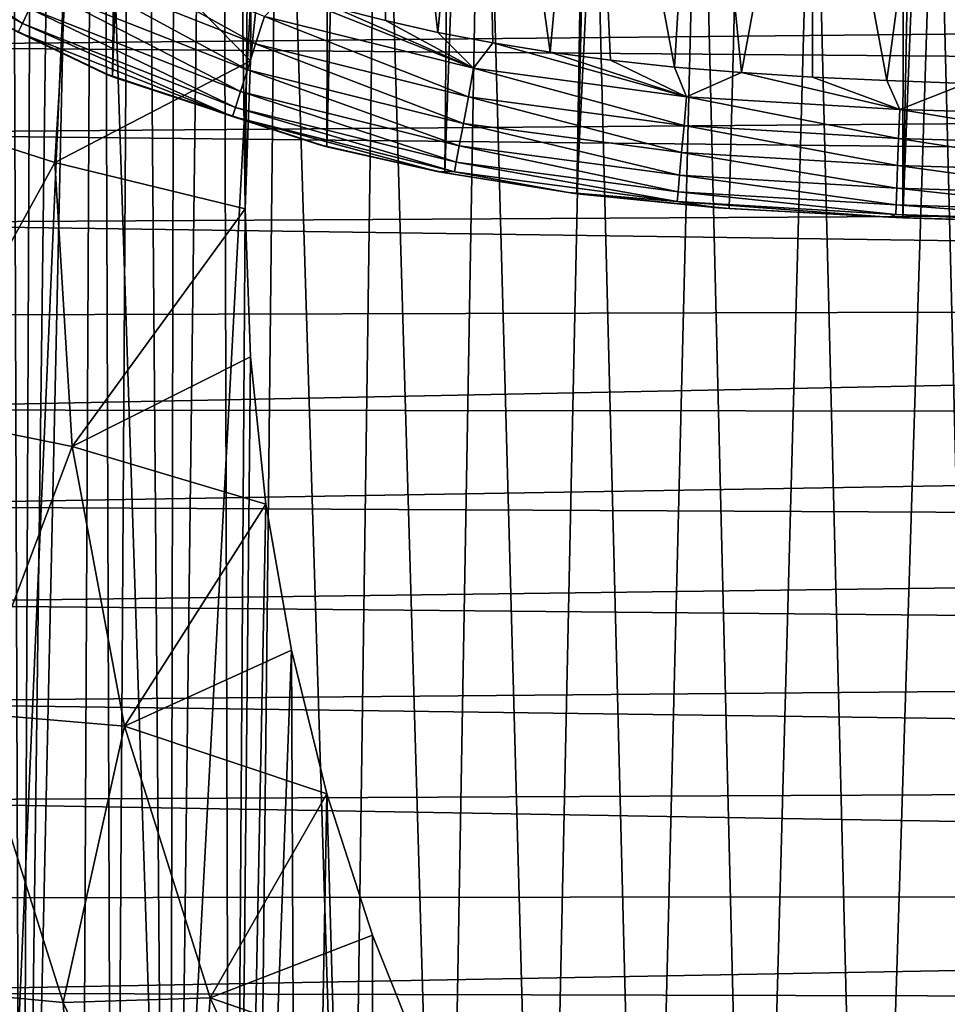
# Model space of a CAD drawing. Header units: metres. Extents: x -26 to 26, y -167 to 32.
# Tile 171 of 237: x -18 to -11, y -31 to -24. Entities that reach past the tile are written whole.
import ezdxf

# ---------------------------------------------------------------- set-up
doc = ezdxf.new("R2010")
doc.units = ezdxf.units.M
doc.layers.add('solid_12_411_043_XXX', color=7, linetype='CONTINUOUS')

msp = doc.modelspace()

# ---------------------------------------------------------------- linework, layer by layer
at = {"layer": 'solid_12_411_043_XXX'}
for points in [[(-13.695463, -25.25168, 4.15028), (-12.866261, 25.661194, 4.15028), (-11.237365, 25.75036, 4.15028)], [(-12.57998, -25.360714, 4.15028), (-13.695463, -25.25168, 4.15028), (-11.237365, 25.75036, 4.15028)], [(-11.30752, -25.427698, 4.15028), (-12.57998, -25.360714, 4.15028), (-11.237365, 25.75036, 4.15028)], [(-11.30752, -25.427698, 4.15028), (-11.237365, 25.75036, 4.15028), (-10.307852, 25.761133, 4.15028)], [(-11.30752, -25.427698, 4.15028), (-10.307852, 25.761133, 4.15028), (-9.30893, 25.755497, 4.15028)], [(-9.892147, -25.471684, 4.15028), (-11.30752, -25.427698, 4.15028), (-9.30893, 25.755497, 4.15028)], [(-14.66374, -25.099863, 4.15028), (-14.209241, 25.476089, 4.15028), (-12.866261, 25.661194, 4.15028)], [(-13.695463, -25.25168, 4.15028), (-14.66374, -25.099863, 4.15028), (-12.866261, 25.661194, 4.15028)], [(-15.526567, -24.908165, 4.15028), (-15.384979, 25.202627, 4.15028), (-14.209241, 25.476089, 4.15028)], [(-14.66374, -25.099863, 4.15028), (-15.526567, -24.908165, 4.15028), (-14.209241, 25.476089, 4.15028)], [(-17.096178, -24.39509, 4.15028), (-16.489796, 24.834045, 4.15028), (-15.384979, 25.202627, 4.15028)], [(-15.526567, -24.908165, 4.15028), (-17.096178, -24.39509, 4.15028), (-15.384979, 25.202627, 4.15028)], [(-17.096178, -24.39509, 4.15028), (-18.581423, -23.682077, 4.15028), (-16.489796, 24.834045, 4.15028)], [(-16.12389, -25.362429, 152.988113), (-16.313255, -10.382973, 155.629395), (-15.981885, -10.021437, 155.693146)], [(-16.086296, -24.278801, 153.179199), (-16.12389, -25.362429, 152.988113), (-15.981885, -10.021437, 155.693146)], [(-15.973703, -23.200268, 153.36937), (-16.086296, -24.278801, 153.179199), (-15.981885, -10.021437, 155.693146)], [(-16.682123, -39.83923, 150.435471), (-16.624826, -10.760327, 155.562866), (-16.313255, -10.382973, 155.629395)], [(-16.226627, -40.397282, 150.337067), (-16.682123, -39.83923, 150.435471), (-16.313255, -10.382973, 155.629395)], [(-16.12389, -25.362429, 152.988113), (-16.226627, -40.397282, 150.337067), (-16.313255, -10.382973, 155.629395)], [(-16.682123, -39.83923, 150.435471), (-16.915567, -11.152116, 155.493774), (-16.624826, -10.760327, 155.562866)], [(-17.092468, -39.252613, 150.53891), (-17.184464, -11.556762, 155.422424), (-16.915567, -11.152116, 155.493774)], [(-16.682123, -39.83923, 150.435471), (-17.092468, -39.252613, 150.53891), (-16.915567, -11.152116, 155.493774)], [(-17.765972, -38.015427, 150.75705), (-17.429852, -11.971357, 155.349319), (-17.184464, -11.556762, 155.422424)], [(-17.092468, -39.252613, 150.53891), (-17.765972, -38.015427, 150.75705), (-17.184464, -11.556762, 155.422424)], [(-17.765972, -38.015427, 150.75705), (-17.652048, -12.395618, 155.274521), (-17.429852, -11.971357, 155.349319)], [(-17.765972, -38.015427, 150.75705), (-17.854168, -12.835617, 155.19693), (-17.652048, -12.395618, 155.274521)], [(-17.765972, -38.015427, 150.75705), (-18.037853, -37.34539, 150.875198), (-17.854168, -12.835617, 155.19693)], [(-17.905622, -34.227837, 100.249496), (-18.455492, -17.567003, 9.150281), (-17.239155, -18.794518, 9.150281)], [(-17.905622, -34.227837, 100.249496), (-17.239155, -18.794518, 9.150281), (-17.318079, -34.771019, 100.153717)], [(-17.318079, -34.771019, 100.153717), (-17.239155, -18.794518, 9.150281), (-16.696175, -35.275139, 100.064835)], [(-16.696175, -35.275139, 100.064835), (-17.239155, -18.794518, 9.150281), (-15.871117, -19.836535, 9.150281)], [(-16.696175, -35.275139, 100.064835), (-15.871117, -19.836535, 9.150281), (-16.043787, -35.737343, 99.98333)], [(-16.043787, -35.737343, 99.98333), (-15.871117, -19.836535, 9.150281), (-15.365648, -36.154305, 99.909813)], [(-15.365648, -36.154305, 99.909813), (-15.871117, -19.836535, 9.150281), (-15.143003, -20.278763, 9.150281)], [(-15.143003, -20.278763, 9.150281), (-15.466452, -23.88961, 9.150281), (-15.097151, -23.984327, 9.150281)], [(-15.365648, -36.154305, 99.909813), (-15.143003, -20.278763, 9.150281), (-14.664337, -36.524796, 99.844482)], [(-15.143003, -20.278763, 9.150281), (-15.097151, -23.984327, 9.150281), (-14.713261, -24.070398, 9.150281)], [(-14.386048, -20.668486, 9.150281), (-15.143003, -20.278763, 9.150281), (-14.713261, -24.070398, 9.150281)], [(-14.664337, -36.524796, 99.844482), (-15.143003, -20.278763, 9.150281), (-14.386048, -20.668486, 9.150281)], [(-14.386048, -20.668486, 9.150281), (-14.713261, -24.070398, 9.150281), (-14.312207, -24.147549, 9.150281)], [(-14.664337, -36.524796, 99.844482), (-14.386048, -20.668486, 9.150281), (-13.939924, -36.849716, 99.787193)], [(-14.386048, -20.668486, 9.150281), (-14.312207, -24.147549, 9.150281), (-13.891117, -24.215725, 9.150281)], [(-13.601059, -21.005531, 9.150281), (-14.386048, -20.668486, 9.150281), (-13.891117, -24.215725, 9.150281)], [(-13.939924, -36.849716, 99.787193), (-14.386048, -20.668486, 9.150281), (-13.601059, -21.005531, 9.150281)], [(-13.939924, -36.849716, 99.787193), (-13.601059, -21.005531, 9.150281), (-13.187404, -37.13076, 99.737633)], [(-13.601059, -21.005531, 9.150281), (-13.891117, -24.215725, 9.150281), (-13.448318, -24.274786, 9.150281)], [(-13.601059, -21.005531, 9.150281), (-13.448318, -24.274786, 9.150281), (-12.981581, -24.324268, 9.150281)], [(-12.79638, -21.28639, 9.150281), (-13.601059, -21.005531, 9.150281), (-12.981581, -24.324268, 9.150281)], [(-13.187404, -37.13076, 99.737633), (-13.601059, -21.005531, 9.150281), (-12.79638, -21.28639, 9.150281)], [(-13.187404, -37.13076, 99.737633), (-12.79638, -21.28639, 9.150281), (-12.399424, -37.367947, 99.695816)], [(-12.79638, -21.28639, 9.150281), (-12.981581, -24.324268, 9.150281), (-12.489701, -24.365101, 9.150281)], [(-11.965358, -21.513247, 9.150281), (-12.79638, -21.28639, 9.150281), (-12.489701, -24.365101, 9.150281)], [(-12.399424, -37.367947, 99.695816), (-12.79638, -21.28639, 9.150281), (-11.965358, -21.513247, 9.150281)], [(-11.965358, -21.513247, 9.150281), (-12.489701, -24.365101, 9.150281), (-11.97113, -24.397388, 9.150281)], [(-12.399424, -37.367947, 99.695816), (-11.965358, -21.513247, 9.150281), (-11.563712, -37.561703, 99.661652)], [(-11.965358, -21.513247, 9.150281), (-11.97113, -24.397388, 9.150281), (-11.42468, -24.423128, 9.150281)], [(-11.059468, -21.695902, 9.150281), (-11.965358, -21.513247, 9.150281), (-11.42468, -24.423128, 9.150281)], [(-11.563712, -37.561703, 99.661652), (-11.965358, -21.513247, 9.150281), (-11.059468, -21.695902, 9.150281)], [(-11.563712, -37.561703, 99.661652), (-11.059468, -21.695902, 9.150281), (-10.661813, -37.711967, 99.635155)], [(-11.059468, -21.695902, 9.150281), (-11.42468, -24.423128, 9.150281), (-10.848425, -24.44356, 9.150281)], [(-11.059468, -21.695902, 9.150281), (-10.848425, -24.44356, 9.150281), (-10.243032, -24.461063, 9.150281)], [(-10.129657, -21.822021, 9.150281), (-11.059468, -21.695902, 9.150281), (-10.243032, -24.461063, 9.150281)], [(-10.661813, -37.711967, 99.635155), (-11.059468, -21.695902, 9.150281), (-10.129657, -21.822021, 9.150281)], [(-18.535656, -22.437481, 149.360687), (-18.671795, -24.653927, 148.969879), (-17.390676, -22.942707, 151.425415)], [(-18.671795, -24.653927, 148.969879), (-17.518404, -25.02224, 151.058746), (-17.390676, -22.942707, 151.425415)], [(-17.390676, -22.942707, 151.425415), (-17.518404, -25.02224, 151.058746), (-16.086296, -24.278801, 153.179199)], [(-17.390676, -22.942707, 151.425415), (-16.086296, -24.278801, 153.179199), (-15.973703, -23.200268, 153.36937)], [(-19.148413, -23.089359, 8.76943), (-19.2145, -23.191959, 8.57096), (-17.755663, -24.005114, 8.57096)], [(-17.703335, -23.894854, 8.76943), (-19.148413, -23.089359, 8.76943), (-17.755663, -24.005114, 8.57096)], [(-17.755663, -24.005114, 8.57096), (-19.2145, -23.191959, 8.57096), (-17.786037, -24.069117, 8.358991)], [(-17.455776, -23.373215, 9.12844), (-17.546667, -23.564735, 9.057855), (-16.048578, -24.155083, 9.057855)], [(-15.9844, -23.95303, 9.12844), (-17.455776, -23.373215, 9.12844), (-16.048578, -24.155083, 9.057855)], [(-19.99069, -24.171839, 177.855469), (19.997869, -23.779295, 177.855438), (-20.002005, -23.539288, 177.855423)], [(-17.546667, -23.564735, 9.057855), (-17.631809, -23.744141, 8.936052), (-16.108696, -24.344357, 8.936052)], [(-16.048578, -24.155083, 9.057855), (-17.546667, -23.564735, 9.057855), (-16.108696, -24.344357, 8.936052)], [(-18.636209, -23.651058, 8.150281), (-17.160391, -24.369064, 8.150281), (-17.786037, -24.069117, 8.358991)], [(-18.581423, -23.682077, 4.15028), (-17.160391, -24.369064, 8.150281), (-18.636209, -23.651058, 8.150281)], [(-17.096178, -24.39509, 4.15028), (-17.160391, -24.369064, 8.150281), (-18.581423, -23.682077, 4.15028)], [(-19.99069, -24.171839, 177.855469), (19.984888, -24.495089, 177.855499), (19.997869, -23.779295, 177.855438)], [(-17.631809, -23.744141, 8.936052), (-17.703335, -23.894854, 8.76943), (-16.159201, -24.503359, 8.76943)], [(-16.108696, -24.344357, 8.936052), (-17.631809, -23.744141, 8.936052), (-16.159201, -24.503359, 8.76943)], [(-15.823736, -23.785738, 9.150281), (-15.9844, -23.95303, 9.12844), (-14.452031, -24.333235, 9.12844)], [(-15.466452, -23.88961, 9.150281), (-15.823736, -23.785738, 9.150281), (-14.452031, -24.333235, 9.12844)], [(-17.703335, -23.894854, 8.76943), (-17.755663, -24.005114, 8.57096), (-16.196148, -24.619682, 8.57096)], [(-16.159201, -24.503359, 8.76943), (-17.703335, -23.894854, 8.76943), (-16.196148, -24.619682, 8.57096)], [(-15.097151, -23.984327, 9.150281), (-15.466452, -23.88961, 9.150281), (-14.452031, -24.333235, 9.12844)], [(-17.755663, -24.005114, 8.57096), (-17.786037, -24.069117, 8.358991), (-16.217596, -24.687206, 8.358991)], [(-16.196148, -24.619682, 8.57096), (-17.755663, -24.005114, 8.57096), (-16.217596, -24.687206, 8.358991)], [(-15.9844, -23.95303, 9.12844), (-16.048578, -24.155083, 9.057855), (-14.49054, -24.541693, 9.057855)], [(-14.452031, -24.333235, 9.12844), (-15.9844, -23.95303, 9.12844), (-14.49054, -24.541693, 9.057855)], [(-14.713261, -24.070398, 9.150281), (-15.097151, -23.984327, 9.150281), (-14.452031, -24.333235, 9.12844)], [(-17.160391, -24.369064, 8.150281), (-16.217596, -24.687206, 8.358991), (-17.786037, -24.069117, 8.358991)], [(-14.312207, -24.147549, 9.150281), (-14.713261, -24.070398, 9.150281), (-14.452031, -24.333235, 9.12844)], [(-14.312207, -24.147549, 9.150281), (-14.452031, -24.333235, 9.12844), (-12.892327, -24.541077, 9.12844)], [(-13.891117, -24.215725, 9.150281), (-14.312207, -24.147549, 9.150281), (-12.892327, -24.541077, 9.12844)], [(-19.978842, -24.811733, 177.85553), (19.984888, -24.495089, 177.855499), (-19.99069, -24.171839, 177.855469)], [(-16.048578, -24.155083, 9.057855), (-16.108696, -24.344357, 8.936052), (-14.526612, -24.736963, 8.936052)], [(-14.49054, -24.541693, 9.057855), (-16.048578, -24.155083, 9.057855), (-14.526612, -24.736963, 8.936052)], [(-13.448318, -24.274786, 9.150281), (-13.891117, -24.215725, 9.150281), (-12.892327, -24.541077, 9.12844)], [(-17.518404, -25.02224, 151.058746), (-16.12389, -25.362429, 152.988113), (-16.086296, -24.278801, 153.179199)], [(-12.981581, -24.324268, 9.150281), (-13.448318, -24.274786, 9.150281), (-12.892327, -24.541077, 9.12844)], [(-16.108696, -24.344357, 8.936052), (-16.159201, -24.503359, 8.76943), (-14.556916, -24.901005, 8.76943)], [(-14.526612, -24.736963, 8.936052), (-16.108696, -24.344357, 8.936052), (-14.556916, -24.901005, 8.76943)], [(-14.452031, -24.333235, 9.12844), (-14.49054, -24.541693, 9.057855), (-12.91114, -24.75223, 9.057855)], [(-12.892327, -24.541077, 9.12844), (-14.452031, -24.333235, 9.12844), (-12.91114, -24.75223, 9.057855)], [(-12.489701, -24.365101, 9.150281), (-12.981581, -24.324268, 9.150281), (-12.892327, -24.541077, 9.12844)], [(-12.489701, -24.365101, 9.150281), (-12.892327, -24.541077, 9.12844), (-11.331001, -24.634617, 9.12844)], [(-11.97113, -24.397388, 9.150281), (-12.489701, -24.365101, 9.150281), (-11.331001, -24.634617, 9.12844)], [(-17.160391, -24.369064, 8.150281), (-15.58794, -24.892164, 8.150281), (-16.217596, -24.687206, 8.358991)], [(-17.096178, -24.39509, 4.15028), (-15.58794, -24.892164, 8.150281), (-17.160391, -24.369064, 8.150281)], [(-15.526567, -24.908165, 4.15028), (-15.58794, -24.892164, 8.150281), (-17.096178, -24.39509, 4.15028)], [(-11.42468, -24.423128, 9.150281), (-11.97113, -24.397388, 9.150281), (-11.331001, -24.634617, 9.12844)], [(-10.848425, -24.44356, 9.150281), (-11.42468, -24.423128, 9.150281), (-11.331001, -24.634617, 9.12844)], [(-19.978842, -24.811733, 177.85553), (19.970713, -25.242781, 177.85556), (19.984888, -24.495089, 177.855499)], [(-16.159201, -24.503359, 8.76943), (-16.196148, -24.619682, 8.57096), (-14.579085, -25.021015, 8.57096)], [(-14.556916, -24.901005, 8.76943), (-16.159201, -24.503359, 8.76943), (-14.579085, -25.021015, 8.57096)], [(-10.848425, -24.44356, 9.150281), (-11.331001, -24.634617, 9.12844), (-9.773507, -24.681625, 9.12844)], [(-14.49054, -24.541693, 9.057855), (-14.526612, -24.736963, 8.936052), (-12.928763, -24.950026, 8.936052)], [(-12.91114, -24.75223, 9.057855), (-14.49054, -24.541693, 9.057855), (-12.928763, -24.950026, 8.936052)], [(-12.892327, -24.541077, 9.12844), (-12.91114, -24.75223, 9.057855), (-11.339228, -24.846466, 9.057855)], [(-11.331001, -24.634617, 9.12844), (-12.892327, -24.541077, 9.12844), (-11.339228, -24.846466, 9.057855)], [(-18.535656, -26.870373, 148.579071), (-17.518404, -25.02224, 151.058746), (-18.671795, -24.653927, 148.969879)], [(-16.196148, -24.619682, 8.57096), (-16.217596, -24.687206, 8.358991), (-14.591955, -25.090679, 8.358991)], [(-14.579085, -25.021015, 8.57096), (-16.196148, -24.619682, 8.57096), (-14.591955, -25.090679, 8.358991)], [(-11.331001, -24.634617, 9.12844), (-11.339228, -24.846466, 9.057855), (-9.77897, -24.893545, 9.057855)], [(-9.773507, -24.681625, 9.12844), (-11.331001, -24.634617, 9.12844), (-9.77897, -24.893545, 9.057855)], [(-14.718822, -25.089296, 8.150281), (-14.591955, -25.090679, 8.358991), (-16.217596, -24.687206, 8.358991)], [(-15.58794, -24.892164, 8.150281), (-14.718822, -25.089296, 8.150281), (-16.217596, -24.687206, 8.358991)], [(-14.526612, -24.736963, 8.936052), (-14.556916, -24.901005, 8.76943), (-12.943567, -25.116186, 8.76943)], [(-12.928763, -24.950026, 8.936052), (-14.526612, -24.736963, 8.936052), (-12.943567, -25.116186, 8.76943)], [(-12.91114, -24.75223, 9.057855), (-12.928763, -24.950026, 8.936052), (-11.346933, -25.044916, 8.936052)], [(-11.339228, -24.846466, 9.057855), (-12.91114, -24.75223, 9.057855), (-11.346933, -25.044916, 8.936052)], [(-19.966265, -25.468122, 177.855576), (19.970713, -25.242781, 177.85556), (-19.978842, -24.811733, 177.85553)], [(-11.339228, -24.846466, 9.057855), (-11.346933, -25.044916, 8.936052), (-9.784087, -25.092058, 8.936052)], [(-9.77897, -24.893545, 9.057855), (-11.339228, -24.846466, 9.057855), (-9.784087, -25.092058, 8.936052)], [(-15.526567, -24.908165, 4.15028), (-14.718822, -25.089296, 8.150281), (-15.58794, -24.892164, 8.150281)], [(-14.66374, -25.099863, 4.15028), (-14.718822, -25.089296, 8.150281), (-15.526567, -24.908165, 4.15028)], [(-14.556916, -24.901005, 8.76943), (-14.579085, -25.021015, 8.57096), (-12.954398, -25.237747, 8.57096)], [(-12.943567, -25.116186, 8.76943), (-14.556916, -24.901005, 8.76943), (-12.954398, -25.237747, 8.57096)], [(-12.928763, -24.950026, 8.936052), (-12.943567, -25.116186, 8.76943), (-11.353407, -25.211626, 8.76943)], [(-11.346933, -25.044916, 8.936052), (-12.928763, -24.950026, 8.936052), (-11.353407, -25.211626, 8.76943)], [(-17.390676, -27.10177, 150.692078), (-17.518404, -25.02224, 151.058746), (-18.535656, -26.870373, 148.579071)], [(-17.390676, -27.10177, 150.692078), (-16.12389, -25.362429, 152.988113), (-17.518404, -25.02224, 151.058746)], [(-14.579085, -25.021015, 8.57096), (-14.591955, -25.090679, 8.358991), (-12.960685, -25.308311, 8.358991)], [(-12.954398, -25.237747, 8.57096), (-14.579085, -25.021015, 8.57096), (-12.960685, -25.308311, 8.358991)], [(-11.346933, -25.044916, 8.936052), (-11.353407, -25.211626, 8.76943), (-9.788386, -25.258823, 8.76943)], [(-9.784087, -25.092058, 8.936052), (-11.346933, -25.044916, 8.936052), (-9.788386, -25.258823, 8.76943)], [(-14.718822, -25.089296, 8.150281), (-13.756798, -25.243887, 8.150281), (-14.591955, -25.090679, 8.358991)], [(-14.66374, -25.099863, 4.15028), (-13.756798, -25.243887, 8.150281), (-14.718822, -25.089296, 8.150281)], [(-13.695463, -25.25168, 4.15028), (-13.756798, -25.243887, 8.150281), (-14.66374, -25.099863, 4.15028)], [(-13.756798, -25.243887, 8.150281), (-12.960685, -25.308311, 8.358991), (-14.591955, -25.090679, 8.358991)], [(-12.943567, -25.116186, 8.76943), (-12.954398, -25.237747, 8.57096), (-11.358143, -25.33359, 8.57096)], [(-11.353407, -25.211626, 8.76943), (-12.943567, -25.116186, 8.76943), (-11.358143, -25.33359, 8.57096)], [(-11.353407, -25.211626, 8.76943), (-11.358143, -25.33359, 8.57096), (-9.791532, -25.380827, 8.57096)], [(-9.788386, -25.258823, 8.76943), (-11.353407, -25.211626, 8.76943), (-9.791532, -25.380827, 8.57096)], [(-19.966265, -25.468122, 177.855576), (19.955067, -26.035355, 177.855637), (19.970713, -25.242781, 177.85556)], [(-13.756798, -25.243887, 8.150281), (-12.663086, -25.354958, 8.150281), (-12.960685, -25.308311, 8.358991)], [(-13.695463, -25.25168, 4.15028), (-12.663086, -25.354958, 8.150281), (-13.756798, -25.243887, 8.150281)], [(-12.57998, -25.360714, 4.15028), (-12.663086, -25.354958, 8.150281), (-13.695463, -25.25168, 4.15028)], [(-12.954398, -25.237747, 8.57096), (-12.960685, -25.308311, 8.358991), (-11.360892, -25.404388, 8.358991)], [(-11.358143, -25.33359, 8.57096), (-12.954398, -25.237747, 8.57096), (-11.360892, -25.404388, 8.358991)], [(-17.390676, -27.10177, 150.692078), (-16.086306, -26.446058, 152.797043), (-16.12389, -25.362429, 152.988113)], [(-16.12389, -25.362429, 152.988113), (-16.086306, -26.446058, 152.797043), (-16.226627, -40.397282, 150.337067)], [(-11.412169, -25.424175, 8.150281), (-11.360892, -25.404388, 8.358991), (-12.960685, -25.308311, 8.358991)], [(-12.663086, -25.354958, 8.150281), (-11.412169, -25.424175, 8.150281), (-12.960685, -25.308311, 8.358991)], [(-12.57998, -25.360714, 4.15028), (-11.412169, -25.424175, 8.150281), (-12.663086, -25.354958, 8.150281)], [(-11.30752, -25.427698, 4.15028), (-11.412169, -25.424175, 8.150281), (-12.57998, -25.360714, 4.15028)], [(-11.358143, -25.33359, 8.57096), (-11.360892, -25.404388, 8.358991), (-9.793358, -25.451647, 8.358991)], [(-9.791532, -25.380827, 8.57096), (-11.358143, -25.33359, 8.57096), (-9.793358, -25.451647, 8.358991)], [(-11.412169, -25.424175, 8.150281), (-10.006361, -25.468203, 8.150281), (-11.360892, -25.404388, 8.358991)], [(-11.30752, -25.427698, 4.15028), (-10.006361, -25.468203, 8.150281), (-11.412169, -25.424175, 8.150281)], [(-10.006361, -25.468203, 8.150281), (-9.793358, -25.451647, 8.358991), (-11.360892, -25.404388, 8.358991)], [(-9.892147, -25.471684, 4.15028), (-10.006361, -25.468203, 8.150281), (-11.30752, -25.427698, 4.15028)], [(-19.952888, -26.143063, 177.855637), (19.955067, -26.035355, 177.855637), (-19.966265, -25.468122, 177.855576)], [(-19.938709, -26.83481, 177.855698), (19.955067, -26.035355, 177.855637), (-19.952888, -26.143063, 177.855637)], [(-19.938709, -26.83481, 177.855698), (19.937954, -26.872723, 177.855698), (19.955067, -26.035355, 177.855637)], [(-17.390676, -27.10177, 150.692078), (-15.973723, -27.524593, 152.606873), (-16.086306, -26.446058, 152.797043)], [(-16.086306, -26.446058, 152.797043), (-15.973723, -27.524593, 152.606873), (-16.226627, -40.397282, 150.337067)], [(-19.923771, -27.539829, 177.855759), (19.937954, -26.872723, 177.855698), (-19.938709, -26.83481, 177.855698)], [(-19.923771, -27.539829, 177.855759), (19.919514, -27.737089, 177.855774), (19.937954, -26.872723, 177.855698)], [(-17.390676, -27.10177, 150.692078), (-18.535656, -26.870373, 148.579071), (-18.129227, -29.054499, 148.193954)], [(-17.009352, -29.15098, 150.330765), (-17.390676, -27.10177, 150.692078), (-18.129227, -29.054499, 148.193954)], [(-17.009352, -29.15098, 150.330765), (-15.973723, -27.524593, 152.606873), (-17.390676, -27.10177, 150.692078)], [(-19.908115, -28.254871, 177.85582), (19.919514, -27.737089, 177.855774), (-19.923771, -27.539829, 177.855759)], [(-17.009352, -29.15098, 150.330765), (-15.786655, -28.593111, 152.418457), (-15.973723, -27.524593, 152.606873)], [(-15.973723, -27.524593, 152.606873), (-15.786655, -28.593111, 152.418457), (-16.226627, -40.397282, 150.337067)], [(-19.908115, -28.254871, 177.85582), (19.89978, -28.627163, 177.85585), (19.919514, -27.737089, 177.855774)], [(-19.891819, -28.975546, 177.855881), (19.89978, -28.627163, 177.85585), (-19.908115, -28.254871, 177.85582)], [(-17.009352, -29.15098, 150.330765), (-15.52599, -29.646521, 152.232712), (-15.786655, -28.593111, 152.418457)], [(-15.786655, -28.593111, 152.418457), (-15.72974, -40.921688, 150.244598), (-16.226627, -40.397282, 150.337067)], [(-15.786655, -28.593111, 152.418457), (-15.52599, -29.646521, 152.232712), (-15.72974, -40.921688, 150.244598)], [(-19.891819, -28.975546, 177.855881), (19.879503, -29.506563, 177.855927), (19.89978, -28.627163, 177.85585)], [(-19.875034, -29.694965, 177.855942), (19.879503, -29.506563, 177.855927), (-19.891819, -28.975546, 177.855881)], [(-17.458431, -31.174454, 147.82016), (-18.129227, -29.054499, 148.193954), (-18.29003, -31.095285, 145.554886)], [(-17.009352, -29.15098, 150.330765), (-18.129227, -29.054499, 148.193954), (-17.458431, -31.174454, 147.82016)], [(-16.379993, -31.13998, 149.980057), (-17.009352, -29.15098, 150.330765), (-17.458431, -31.174454, 147.82016)], [(-16.379993, -31.13998, 149.980057), (-15.52599, -29.646521, 152.232712), (-17.009352, -29.15098, 150.330765)], [(-19.875034, -29.694965, 177.855942), (19.858715, -30.374708, 177.856003), (19.879503, -29.506563, 177.855927)], [(-19.857939, -30.406061, 177.856003), (19.858715, -30.374708, 177.856003), (-19.875034, -29.694965, 177.855942)], [(-16.379993, -31.13998, 149.980057), (-15.192941, -30.679951, 152.050491), (-15.52599, -29.646521, 152.232712)], [(-15.52599, -29.646521, 152.232712), (-15.195347, -41.408268, 150.158798), (-15.72974, -40.921688, 150.244598)], [(-15.52599, -29.646521, 152.232712), (-15.192941, -30.679951, 152.050491), (-15.195347, -41.408268, 150.158798)], [(-19.840727, -31.101685, 177.856064), (19.858715, -30.374708, 177.856003), (-19.857939, -30.406061, 177.856003)], [(-19.840727, -31.101685, 177.856064), (19.83824, -31.201965, 177.856079), (19.858715, -30.374708, 177.856003)], [(-16.379993, -31.13998, 149.980057), (-14.789033, -31.688641, 151.872635), (-15.192941, -30.679951, 152.050491)], [(-15.192941, -30.679951, 152.050491), (-14.789033, -31.688641, 151.872635), (-15.195347, -41.408268, 150.158798)], [(-19.823549, -31.777088, 177.856125), (19.83824, -31.201965, 177.856079), (-19.840727, -31.101685, 177.856064)], [(-17.320574, -33.216606, 145.180847), (-18.29003, -31.095285, 145.554886), (-17.86286, -33.091366, 142.831467)], [(-17.458431, -31.174454, 147.82016), (-18.29003, -31.095285, 145.554886), (-17.320574, -33.216606, 145.180847)], [(-16.379993, -31.13998, 149.980057), (-17.458431, -31.174454, 147.82016), (-16.533054, -33.199326, 147.463135)], [(-15.511777, -33.039772, 149.645081), (-16.379993, -31.13998, 149.980057), (-16.533054, -33.199326, 147.463135)], [(-15.511777, -33.039772, 149.645081), (-14.789033, -31.688641, 151.872635), (-16.379993, -31.13998, 149.980057)], [(-16.533054, -33.199326, 147.463135), (-17.458431, -31.174454, 147.82016), (-17.320574, -33.216606, 145.180847)]]:
    msp.add_3dface(points, dxfattribs=at)

doc.saveas('drawing.dxf')
